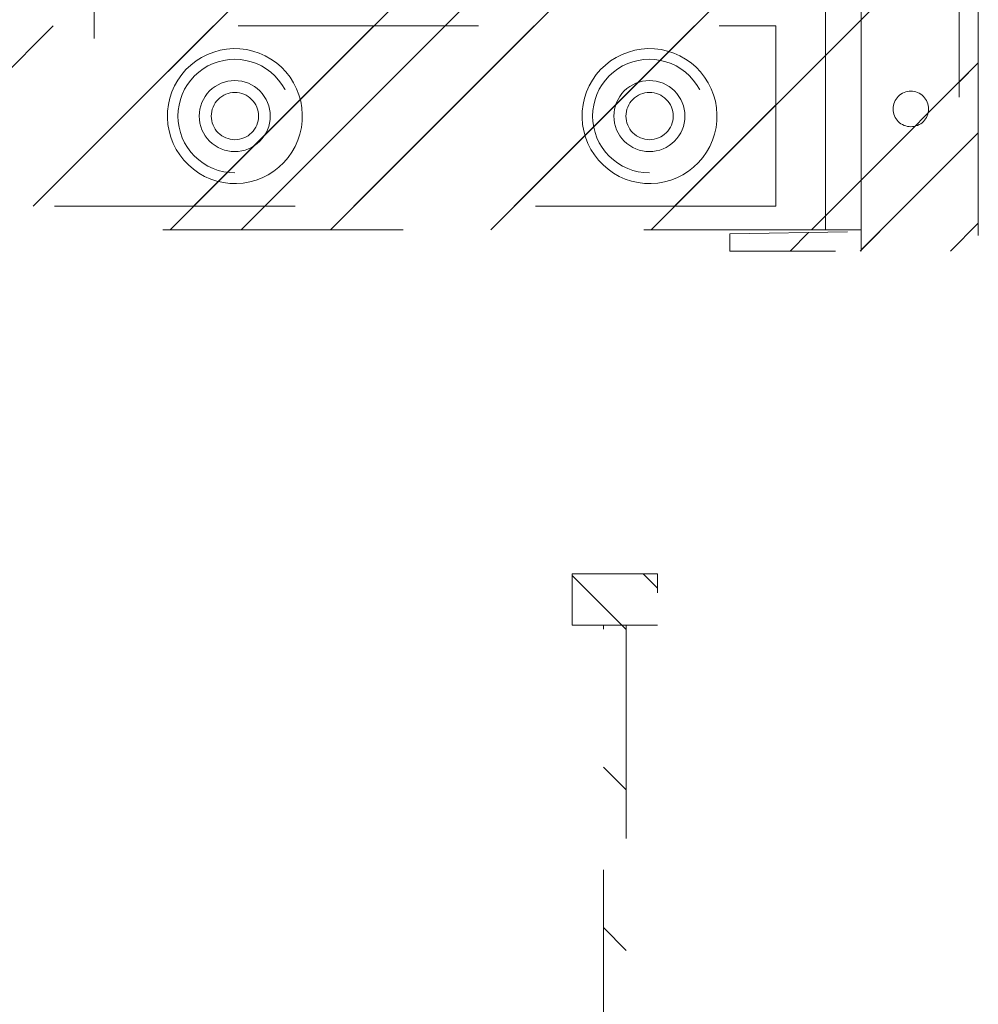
# Model space of a CAD drawing. Header units: inches. Extents: x -471 to -284, y -222 to 20.
# Tile 39 of 54: x -343.84 to -338.53, y -6.23 to -0.77. Entities that reach past the tile are written whole.
import ezdxf

# ---------------------------------------------------------------- set-up
doc = ezdxf.new("R2010")
doc.units = ezdxf.units.IN
doc.header["$LTSCALE"] = 32
doc.header["$MEASUREMENT"] = 0
doc.linetypes.add('Dash Style-1', pattern=[0.083328, 0.041656, -0.041672])
for name, color, linetype, lineweight in [('DashLineFill', 7, 'Dash Style-1', 13), ('Drawing', 7, 'Continuous', 18), ('None', 7, 'Continuous', 18), ('SolidLine', 7, 'Continuous', 15)]:
    doc.layers.add(name, color=color, linetype=linetype, lineweight=lineweight)
pattern_1 = [(45, (0, 0), (-1.61302, 1.93572), []), (45, (-1.0608, 1.0608), (-0.472346, 0.416761), [])]

# ---------------------------------------------------------------- blocks, each defined once
blk = doc.blocks.new('1BRPT9-Bracket (2D)')
at = {"layer": 'DashLineFill', "linetype": 'Continuous', "lineweight": 13}
h = blk.add_hatch(dxfattribs=at)
h.set_pattern_fill('Steel', color=253, style=0, pattern_type=2)
h.set_pattern_definition(pattern_1)
edge = h.paths.add_edge_path()
edge.add_arc((1.6779, -8.4882), 0.252, 270, 360)
edge.add_line((1.9299, -8.4882), (1.9299, -7.4803))
edge.add_line((1.9299, -7.4803), (2.3236, -7.4803))
edge.add_line((2.3236, -7.4803), (2.3236, 7.4611))
edge.add_line((2.3236, 7.4611), (1.9299, 7.4803))
edge.add_line((1.9299, 7.4803), (1.9299, 8.4882))
edge.add_arc((1.6779, 8.4882), 0.252, 360, 450)
edge.add_line((1.6779, 8.7402), (-2.3221, 8.7402))
edge.add_line((-2.3221, 8.7402), (-2.3221, -8.7402))
edge.add_line((-2.3221, -8.7402), (1.6779, -8.7402))
h = blk.add_hatch(dxfattribs=at)
h.set_pattern_fill('Steel', color=253, style=0, pattern_type=2)
h.set_pattern_definition(pattern_1)
h.paths.add_polyline_path([(-1.1488, 8.4252), (-1.118, 8.4237), (-1.0874, 8.4191), (-1.0574, 8.4116), (-1.0283, 8.4012), (-1.0004, 8.388), (-0.9739, 8.3721), (-0.949, 8.3537), (-0.9261, 8.3329), (-0.9054, 8.31), (-0.887, 8.2852), (-0.8711, 8.2587), (-0.8579, 8.2308), (-0.8474, 8.2017), (-0.8399, 8.1717), (-0.8354, 8.1411), (-0.8339, 8.1102), (-0.8354, 8.0794), (-0.8399, 8.0488), (-0.8474, 8.0188), (-0.8579, 7.9897), (-0.8711, 7.9618), (-0.887, 7.9353), (-0.9054, 7.9104), (-0.9261, 7.8875), (-0.949, 7.8668), (-0.9739, 7.8484), (-1.0004, 7.8325), (-1.0283, 7.8193), (-1.0574, 7.8088), (-1.0874, 7.8013), (-1.118, 7.7968), (-1.1488, 7.7953), (-1.1797, 7.7968), (-1.2103, 7.8013), (-1.2403, 7.8088), (-1.2694, 7.8193), (-1.2973, 7.8325), (-1.3238, 7.8484), (-1.3486, 7.8668), (-1.3716, 7.8875), (-1.3923, 7.9104), (-1.4107, 7.9353), (-1.4266, 7.9618), (-1.4398, 7.9897), (-1.4502, 8.0188), (-1.4577, 8.0488), (-1.4623, 8.0794), (-1.4638, 8.1102), (-1.4623, 8.1411), (-1.4577, 8.1717), (-1.4502, 8.2017), (-1.4398, 8.2308), (-1.4266, 8.2587), (-1.4107, 8.2852), (-1.3923, 8.31), (-1.3716, 8.3329), (-1.3486, 8.3537), (-1.3238, 8.3721), (-1.2973, 8.388), (-1.2694, 8.4012), (-1.2403, 8.4116), (-1.2103, 8.4191), (-1.1797, 8.4237)])
h = blk.add_hatch(dxfattribs=at)
h.set_pattern_fill('Steel', color=253, style=0, pattern_type=2)
h.set_pattern_definition(pattern_1)
h.paths.add_polyline_path([(1.1504, 8.4252), (1.1812, 8.4237), (1.2118, 8.4191), (1.2418, 8.4116), (1.2709, 8.4012), (1.2988, 8.388), (1.3254, 8.3721), (1.3502, 8.3537), (1.3731, 8.3329), (1.3938, 8.31), (1.4123, 8.2852), (1.4281, 8.2587), (1.4414, 8.2308), (1.4518, 8.2017), (1.4593, 8.1717), (1.4638, 8.1411), (1.4653, 8.1102), (1.4638, 8.0794), (1.4593, 8.0488), (1.4518, 8.0188), (1.4414, 7.9897), (1.4281, 7.9618), (1.4123, 7.9353), (1.3938, 7.9104), (1.3731, 7.8875), (1.3502, 7.8668), (1.3254, 7.8484), (1.2988, 7.8325), (1.2709, 7.8193), (1.2418, 7.8088), (1.2118, 7.8013), (1.1812, 7.7968), (1.1504, 7.7953), (1.1195, 7.7968), (1.0889, 7.8013), (1.0589, 7.8088), (1.0298, 7.8193), (1.0019, 7.8325), (0.9754, 7.8484), (0.9506, 7.8668), (0.9277, 7.8875), (0.9069, 7.9104), (0.8885, 7.9353), (0.8726, 7.9618), (0.8594, 7.9897), (0.849, 8.0188), (0.8415, 8.0488), (0.8369, 8.0794), (0.8354, 8.1102), (0.8369, 8.1411), (0.8415, 8.1717), (0.849, 8.2017), (0.8594, 8.2308), (0.8726, 8.2587), (0.8885, 8.2852), (0.9069, 8.31), (0.9277, 8.3329), (0.9506, 8.3537), (0.9754, 8.3721), (1.0019, 8.388), (1.0298, 8.4012), (1.0589, 8.4116), (1.0889, 8.4191), (1.1195, 8.4237)])
h = blk.add_hatch(dxfattribs=at)
h.set_pattern_fill('Steel', color=253, style=0, pattern_type=2)
h.set_pattern_definition(pattern_1)
h.paths.add_polyline_path([(-1.1488, 8.3071), (-1.1295, 8.3061), (-1.1104, 8.3033), (-1.0917, 8.2986), (-1.0735, 8.2921), (-1.056, 8.2838), (-1.0395, 8.2739), (-1.024, 8.2624), (-1.0096, 8.2494), (-0.9967, 8.2351), (-0.9852, 8.2196), (-0.9752, 8.203), (-0.967, 8.1856), (-0.9605, 8.1674), (-0.9558, 8.1486), (-0.9529, 8.1295), (-0.952, 8.1102), (-0.9529, 8.0909), (-0.9558, 8.0718), (-0.9605, 8.0531), (-0.967, 8.0349), (-0.9752, 8.0174), (-0.9852, 8.0009), (-0.9967, 7.9854), (-1.0096, 7.971), (-1.024, 7.9581), (-1.0395, 7.9466), (-1.056, 7.9366), (-1.0735, 7.9284), (-1.0917, 7.9219), (-1.1104, 7.9172), (-1.1295, 7.9143), (-1.1488, 7.9134), (-1.1681, 7.9143), (-1.1872, 7.9172), (-1.206, 7.9219), (-1.2242, 7.9284), (-1.2416, 7.9366), (-1.2582, 7.9466), (-1.2737, 7.9581), (-1.288, 7.971), (-1.301, 7.9854), (-1.3125, 8.0009), (-1.3224, 8.0174), (-1.3307, 8.0349), (-1.3372, 8.0531), (-1.3419, 8.0718), (-1.3447, 8.0909), (-1.3457, 8.1102), (-1.3447, 8.1295), (-1.3419, 8.1486), (-1.3372, 8.1674), (-1.3307, 8.1856), (-1.3224, 8.203), (-1.3125, 8.2196), (-1.301, 8.2351), (-1.288, 8.2494), (-1.2737, 8.2624), (-1.2582, 8.2739), (-1.2416, 8.2838), (-1.2242, 8.2921), (-1.206, 8.2986), (-1.1872, 8.3033), (-1.1681, 8.3061)])
h = blk.add_hatch(dxfattribs=at)
h.set_pattern_fill('Steel', color=253, style=0, pattern_type=2)
h.set_pattern_definition(pattern_1)
h.paths.add_polyline_path([(1.1504, 8.3071), (1.1697, 8.3061), (1.1888, 8.3033), (1.2075, 8.2986), (1.2257, 8.2921), (1.2432, 8.2838), (1.2597, 8.2739), (1.2753, 8.2624), (1.2896, 8.2494), (1.3025, 8.2351), (1.314, 8.2196), (1.324, 8.203), (1.3322, 8.1856), (1.3387, 8.1674), (1.3434, 8.1486), (1.3463, 8.1295), (1.3472, 8.1102), (1.3463, 8.0909), (1.3434, 8.0718), (1.3387, 8.0531), (1.3322, 8.0349), (1.324, 8.0174), (1.314, 8.0009), (1.3025, 7.9854), (1.2896, 7.971), (1.2753, 7.9581), (1.2597, 7.9466), (1.2432, 7.9366), (1.2257, 7.9284), (1.2075, 7.9219), (1.1888, 7.9172), (1.1697, 7.9143), (1.1504, 7.9134), (1.1311, 7.9143), (1.112, 7.9172), (1.0932, 7.9219), (1.075, 7.9284), (1.0576, 7.9366), (1.041, 7.9466), (1.0255, 7.9581), (1.0112, 7.971), (0.9982, 7.9854), (0.9867, 8.0009), (0.9768, 8.0174), (0.9685, 8.0349), (0.962, 8.0531), (0.9573, 8.0718), (0.9545, 8.0909), (0.9535, 8.1102), (0.9545, 8.1295), (0.9573, 8.1486), (0.962, 8.1674), (0.9685, 8.1856), (0.9768, 8.203), (0.9867, 8.2196), (0.9982, 8.2351), (1.0112, 8.2494), (1.0255, 8.2624), (1.041, 8.2739), (1.0576, 8.2838), (1.075, 8.2921), (1.0932, 8.2986), (1.112, 8.3033), (1.1311, 8.3061)])
at = {"layer": 'DashLineFill'}
blk.add_line((-2.1252, 8.7402), (-2.1252, -8.7402), dxfattribs=at)
at = {"layer": 'DashLineFill', "flags": 128}
blk.add_lwpolyline([(1.6779, -8.7402, 0.414214), (1.9299, -8.4882), (1.9299, -7.4803), (2.3236, -7.4803), (2.3236, 7.4611), (1.9299, 7.4803), (1.9299, 8.4882, 0.414214), (1.6779, 8.7402), (-2.3221, 8.7402), (-2.3221, -8.7402)], format="xyb", close=True, dxfattribs=at)
for points in [[(-1.1488, 8.4252), (-1.118, 8.4237), (-1.0874, 8.4191), (-1.0574, 8.4116), (-1.0283, 8.4012), (-1.0004, 8.388), (-0.9739, 8.3721), (-0.949, 8.3537), (-0.9261, 8.3329), (-0.9054, 8.31), (-0.887, 8.2852), (-0.8711, 8.2587), (-0.8579, 8.2308), (-0.8474, 8.2017), (-0.8399, 8.1717), (-0.8354, 8.1411), (-0.8339, 8.1102), (-0.8354, 8.0794), (-0.8399, 8.0488), (-0.8474, 8.0188), (-0.8579, 7.9897), (-0.8711, 7.9618), (-0.887, 7.9353), (-0.9054, 7.9104), (-0.9261, 7.8875), (-0.949, 7.8668), (-0.9739, 7.8484), (-1.0004, 7.8325), (-1.0283, 7.8193), (-1.0574, 7.8088), (-1.0874, 7.8013), (-1.118, 7.7968), (-1.1488, 7.7953), (-1.1797, 7.7968), (-1.2103, 7.8013), (-1.2403, 7.8088), (-1.2694, 7.8193), (-1.2973, 7.8325), (-1.3238, 7.8484), (-1.3486, 7.8668), (-1.3716, 7.8875), (-1.3923, 7.9104), (-1.4107, 7.9353), (-1.4266, 7.9618), (-1.4398, 7.9897), (-1.4502, 8.0188), (-1.4577, 8.0488), (-1.4623, 8.0794), (-1.4638, 8.1102), (-1.4623, 8.1411), (-1.4577, 8.1717), (-1.4502, 8.2017), (-1.4398, 8.2308), (-1.4266, 8.2587), (-1.4107, 8.2852), (-1.3923, 8.31), (-1.3716, 8.3329), (-1.3486, 8.3537), (-1.3238, 8.3721), (-1.2973, 8.388), (-1.2694, 8.4012), (-1.2403, 8.4116), (-1.2103, 8.4191), (-1.1797, 8.4237)], [(1.1504, 8.4252), (1.1812, 8.4237), (1.2118, 8.4191), (1.2418, 8.4116), (1.2709, 8.4012), (1.2988, 8.388), (1.3254, 8.3721), (1.3502, 8.3537), (1.3731, 8.3329), (1.3938, 8.31), (1.4123, 8.2852), (1.4281, 8.2587), (1.4414, 8.2308), (1.4518, 8.2017), (1.4593, 8.1717), (1.4638, 8.1411), (1.4653, 8.1102), (1.4638, 8.0794), (1.4593, 8.0488), (1.4518, 8.0188), (1.4414, 7.9897), (1.4281, 7.9618), (1.4123, 7.9353), (1.3938, 7.9104), (1.3731, 7.8875), (1.3502, 7.8668), (1.3254, 7.8484), (1.2988, 7.8325), (1.2709, 7.8193), (1.2418, 7.8088), (1.2118, 7.8013), (1.1812, 7.7968), (1.1504, 7.7953), (1.1195, 7.7968), (1.0889, 7.8013), (1.0589, 7.8088), (1.0298, 7.8193), (1.0019, 7.8325), (0.9754, 7.8484), (0.9506, 7.8668), (0.9277, 7.8875), (0.9069, 7.9104), (0.8885, 7.9353), (0.8726, 7.9618), (0.8594, 7.9897), (0.849, 8.0188), (0.8415, 8.0488), (0.8369, 8.0794), (0.8354, 8.1102), (0.8369, 8.1411), (0.8415, 8.1717), (0.849, 8.2017), (0.8594, 8.2308), (0.8726, 8.2587), (0.8885, 8.2852), (0.9069, 8.31), (0.9277, 8.3329), (0.9506, 8.3537), (0.9754, 8.3721), (1.0019, 8.388), (1.0298, 8.4012), (1.0589, 8.4116), (1.0889, 8.4191), (1.1195, 8.4237)], [(-1.1488, 8.3071), (-1.1295, 8.3061), (-1.1104, 8.3033), (-1.0917, 8.2986), (-1.0735, 8.2921), (-1.056, 8.2838), (-1.0395, 8.2739), (-1.024, 8.2624), (-1.0096, 8.2494), (-0.9967, 8.2351), (-0.9852, 8.2196), (-0.9752, 8.203), (-0.967, 8.1856), (-0.9605, 8.1674), (-0.9558, 8.1486), (-0.9529, 8.1295), (-0.952, 8.1102), (-0.9529, 8.0909), (-0.9558, 8.0718), (-0.9605, 8.0531), (-0.967, 8.0349), (-0.9752, 8.0174), (-0.9852, 8.0009), (-0.9967, 7.9854), (-1.0096, 7.971), (-1.024, 7.9581), (-1.0395, 7.9466), (-1.056, 7.9366), (-1.0735, 7.9284), (-1.0917, 7.9219), (-1.1104, 7.9172), (-1.1295, 7.9143), (-1.1488, 7.9134), (-1.1681, 7.9143), (-1.1872, 7.9172), (-1.206, 7.9219), (-1.2242, 7.9284), (-1.2416, 7.9366), (-1.2582, 7.9466), (-1.2737, 7.9581), (-1.288, 7.971), (-1.301, 7.9854), (-1.3125, 8.0009), (-1.3224, 8.0174), (-1.3307, 8.0349), (-1.3372, 8.0531), (-1.3419, 8.0718), (-1.3447, 8.0909), (-1.3457, 8.1102), (-1.3447, 8.1295), (-1.3419, 8.1486), (-1.3372, 8.1674), (-1.3307, 8.1856), (-1.3224, 8.203), (-1.3125, 8.2196), (-1.301, 8.2351), (-1.288, 8.2494), (-1.2737, 8.2624), (-1.2582, 8.2739), (-1.2416, 8.2838), (-1.2242, 8.2921), (-1.206, 8.2986), (-1.1872, 8.3033), (-1.1681, 8.3061)], [(1.1504, 8.3071), (1.1697, 8.3061), (1.1888, 8.3033), (1.2075, 8.2986), (1.2257, 8.2921), (1.2432, 8.2838), (1.2597, 8.2739), (1.2753, 8.2624), (1.2896, 8.2494), (1.3025, 8.2351), (1.314, 8.2196), (1.324, 8.203), (1.3322, 8.1856), (1.3387, 8.1674), (1.3434, 8.1486), (1.3463, 8.1295), (1.3472, 8.1102), (1.3463, 8.0909), (1.3434, 8.0718), (1.3387, 8.0531), (1.3322, 8.0349), (1.324, 8.0174), (1.314, 8.0009), (1.3025, 7.9854), (1.2896, 7.971), (1.2753, 7.9581), (1.2597, 7.9466), (1.2432, 7.9366), (1.2257, 7.9284), (1.2075, 7.9219), (1.1888, 7.9172), (1.1697, 7.9143), (1.1504, 7.9134), (1.1311, 7.9143), (1.112, 7.9172), (1.0932, 7.9219), (1.075, 7.9284), (1.0576, 7.9366), (1.041, 7.9466), (1.0255, 7.9581), (1.0112, 7.971), (0.9982, 7.9854), (0.9867, 8.0009), (0.9768, 8.0174), (0.9685, 8.0349), (0.962, 8.0531), (0.9573, 8.0718), (0.9545, 8.0909), (0.9535, 8.1102), (0.9545, 8.1295), (0.9573, 8.1486), (0.962, 8.1674), (0.9685, 8.1856), (0.9768, 8.203), (0.9867, 8.2196), (0.9982, 8.2351), (1.0112, 8.2494), (1.0255, 8.2624), (1.041, 8.2739), (1.0576, 8.2838), (1.075, 8.2921), (1.0932, 8.2986), (1.112, 8.3033), (1.1311, 8.3061)]]:
    blk.add_lwpolyline(points, close=True, dxfattribs=at)
blk = doc.blocks.new('1BRPT8_Cover (2D)')
at = {"layer": 'DashLineFill', "linetype": 'Continuous', "lineweight": 13}
h = blk.add_hatch(dxfattribs=at)
h.set_pattern_fill('Steel', color=253, style=0, pattern_type=2)
h.set_pattern_definition(pattern_1)
h.paths.add_polyline_path([(-1.5945, -8.7638), (-2.3228, -8.7638), (-2.3228, -8.7511), (-2.8261, -8.7423), (-2.8664, -8.7028), (-2.8664, -6.673), (-2.8472, -6.6533), (-2.3228, -6.6441), (-2.3228, -6.5842), (-2.8472, -6.5751), (-2.8664, -6.5554), (-2.8664, -4.4682), (-2.8472, -4.4486), (-2.3228, -4.4394), (-2.3228, -4.3795), (-2.8472, -4.3703), (-2.8664, -4.3507), (-2.8664, -2.2635), (-2.8472, -2.2438), (-2.3228, -2.2347), (-2.3228, -2.1748), (-2.8472, -2.1656), (-2.8664, -2.1459), (-2.8664, -0.0588), (-2.8472, -0.0391), (-2.3228, -0.03), (-2.3228, 0.03), (-2.8472, 0.0391), (-2.8664, 0.0588), (-2.8664, 2.1459), (-2.8472, 2.1656), (-2.3228, 2.1748), (-2.3228, 2.2347), (-2.8472, 2.2438), (-2.8664, 2.2635), (-2.8664, 4.3507), (-2.8472, 4.3703), (-2.3228, 4.3795), (-2.3228, 4.4394), (-2.8472, 4.4486), (-2.8664, 4.4682), (-2.8655, 6.5554), (-2.8472, 6.5751), (-2.3228, 6.5842), (-2.3228, 6.6441), (-2.8472, 6.6533), (-2.8664, 6.673), (-2.8664, 8.7028), (-2.8261, 8.7423), (-1.5945, 8.7638), (-1.5945, 8.8583), (-2.9724, 8.8583), (-2.9724, -8.8583), (-1.5945, -8.8583)])
h = blk.add_hatch(dxfattribs=at)
h.set_pattern_fill('Steel', color=253, style=0, pattern_type=2)
h.set_pattern_definition(pattern_1)
h.paths.add_polyline_path([(-2.3228, 8.8583), (-2.3228, -8.8583), (-2.9724, -8.8583), (-2.9724, 8.8583)])
at = {"layer": 'DashLineFill', "flags": 128}
for points in [[(-1.5945, -8.7638), (-2.3228, -8.7638), (-2.3228, -8.7511), (-2.8261, -8.7423), (-2.8664, -8.7028), (-2.8664, -6.673), (-2.8472, -6.6533), (-2.3228, -6.6441), (-2.3228, -6.5842), (-2.8472, -6.5751), (-2.8664, -6.5554), (-2.8664, -4.4682), (-2.8472, -4.4486), (-2.3228, -4.4394), (-2.3228, -4.3795), (-2.8472, -4.3703), (-2.8664, -4.3507), (-2.8664, -2.2635), (-2.8472, -2.2438), (-2.3228, -2.2347), (-2.3228, -2.1748), (-2.8472, -2.1656), (-2.8664, -2.1459), (-2.8664, -0.0588), (-2.8472, -0.0391), (-2.3228, -0.03), (-2.3228, 0.03), (-2.8472, 0.0391), (-2.8664, 0.0588), (-2.8664, 2.1459), (-2.8472, 2.1656), (-2.3228, 2.1748), (-2.3228, 2.2347), (-2.8472, 2.2438), (-2.8664, 2.2635), (-2.8664, 4.3507), (-2.8472, 4.3703), (-2.3228, 4.3795), (-2.3228, 4.4394), (-2.8472, 4.4486), (-2.8664, 4.4682), (-2.8655, 6.5554), (-2.8472, 6.5751), (-2.3228, 6.5842), (-2.3228, 6.6441), (-2.8472, 6.6533), (-2.8664, 6.673), (-2.8664, 8.7028), (-2.8261, 8.7423), (-1.5945, 8.7638), (-1.5945, 8.8583), (-2.9724, 8.8583), (-2.9724, -8.8583), (-1.5945, -8.8583)], [(-2.3228, 8.8583), (-2.3228, -8.8583), (-2.9724, -8.8583), (-2.9724, 8.8583)]]:
    blk.add_lwpolyline(points, close=True, dxfattribs=at)
at = {"layer": 'SolidLine', "flags": 128}
blk.add_lwpolyline([(-2.5, 8.0709), (-2.5005, 8.0612), (-2.5019, 8.0517), (-2.5042, 8.0423), (-2.5075, 8.0332), (-2.5116, 8.0245), (-2.5166, 8.0162), (-2.5223, 8.0084), (-2.5288, 8.0013), (-2.536, 7.9948), (-2.5437, 7.989), (-2.552, 7.9841), (-2.5608, 7.9799), (-2.5699, 7.9767), (-2.5792, 7.9743), (-2.5888, 7.9729), (-2.5984, 7.9724), (-2.6081, 7.9729), (-2.6176, 7.9743), (-2.627, 7.9767), (-2.6361, 7.9799), (-2.6448, 7.9841), (-2.6531, 7.989), (-2.6609, 7.9948), (-2.668, 8.0013), (-2.6745, 8.0084), (-2.6803, 8.0162), (-2.6852, 8.0245), (-2.6894, 8.0332), (-2.6926, 8.0423), (-2.695, 8.0517), (-2.6964, 8.0612), (-2.6969, 8.0709), (-2.6964, 8.0805), (-2.695, 8.0901), (-2.6926, 8.0994), (-2.6894, 8.1085), (-2.6852, 8.1173), (-2.6803, 8.1255), (-2.6745, 8.1333), (-2.668, 8.1405), (-2.6609, 8.1469), (-2.6531, 8.1527), (-2.6448, 8.1577), (-2.6361, 8.1618), (-2.627, 8.1651), (-2.6176, 8.1674), (-2.6081, 8.1688), (-2.5984, 8.1693), (-2.5888, 8.1688), (-2.5792, 8.1674), (-2.5699, 8.1651), (-2.5608, 8.1618), (-2.552, 8.1577), (-2.5437, 8.1527), (-2.536, 8.1469), (-2.5288, 8.1405), (-2.5223, 8.1333), (-2.5166, 8.1255), (-2.5116, 8.1173), (-2.5075, 8.1085), (-2.5042, 8.0994), (-2.5019, 8.0901), (-2.5005, 8.0805)], close=True, dxfattribs=at)
blk = doc.blocks.new('1BRPT5-RightBeam (2D)')
at = {"layer": 'DashLineFill', "linetype": 'Continuous', "lineweight": 13}
h = blk.add_hatch(dxfattribs=at)
h.set_pattern_fill('Steel', color=253, style=0, pattern_type=2)
h.set_pattern_definition(pattern_1)
h.paths.add_polyline_path([(-1.8504, 0.5), (20.4724, 0.5), (20.4724, -0.5), (-1.8504, -0.5)])
at = {"layer": 'DashLineFill', "flags": 128}
blk.add_lwpolyline([(-1.8504, 0.5), (20.4724, 0.5), (20.4724, -0.5), (-1.8504, -0.5)], close=True, dxfattribs=at)
at = {"layer": 'SolidLine', "flags": 128}
for points in [[(-1.1768, -0.373), (-1.2132, -0.3686), (-1.2491, -0.3606), (-1.2839, -0.3491), (-1.3175, -0.3342), (-1.3494, -0.3162), (-1.3795, -0.2951), (-1.4073, -0.2711), (-1.4326, -0.2445), (-1.4552, -0.2156), (-1.4749, -0.1846), (-1.4914, -0.1519), (-1.5047, -0.1176), (-1.5145, -0.0823), (-1.5208, -0.0461), (-1.5235, -0.0095), (-1.5227, 0.0272), (-1.5182, 0.0636), (-1.5102, 0.0995), (-1.4987, 0.1343), (-1.4838, 0.1679), (-1.4658, 0.1998), (-1.4447, 0.2299), (-1.4207, 0.2577), (-1.3942, 0.283), (-1.3652, 0.3056), (-1.3342, 0.3253), (-1.3015, 0.3418), (-1.2672, 0.3551), (-1.2319, 0.3649), (-1.1957, 0.3712), (-1.1591, 0.3739), (-1.1224, 0.373), (-1.086, 0.3686), (-1.0502, 0.3606), (-1.0153, 0.3491), (-0.9817, 0.3342), (-0.9498, 0.3162), (-0.9197, 0.2951), (-0.8919, 0.2711), (-0.8666, 0.2446), (-0.844, 0.2156), (-0.8243, 0.1846), (-0.8078, 0.1519), (-0.7945, 0.1176), (-0.7847, 0.0823), (-0.7784, 0.0461), (-0.7757, 0.0095), (-0.7766, -0.0272), (-0.781, -0.0636), (-0.789, -0.0995), (-0.8005, -0.1343), (-0.8154, -0.1679), (-0.8334, -0.1998), (-0.8545, -0.2299), (-0.8785, -0.2577), (-0.9051, -0.283), (-0.934, -0.3056), (-0.965, -0.3253), (-0.9977, -0.3418), (-1.032, -0.3551), (-1.0673, -0.3649), (-1.1035, -0.3712), (-1.1401, -0.3739)], [(1.1224, -0.373), (1.086, -0.3686), (1.0502, -0.3606), (1.0153, -0.3491), (0.9817, -0.3342), (0.9498, -0.3162), (0.9197, -0.2951), (0.8919, -0.2711), (0.8666, -0.2445), (0.844, -0.2156), (0.8243, -0.1846), (0.8078, -0.1519), (0.7945, -0.1176), (0.7847, -0.0823), (0.7784, -0.0461), (0.7757, -0.0095), (0.7766, 0.0272), (0.781, 0.0636), (0.789, 0.0995), (0.8005, 0.1343), (0.8154, 0.1679), (0.8334, 0.1998), (0.8545, 0.2299), (0.8785, 0.2577), (0.9051, 0.283), (0.934, 0.3056), (0.965, 0.3253), (0.9977, 0.3418), (1.032, 0.3551), (1.0673, 0.3649), (1.1035, 0.3712), (1.1401, 0.3739), (1.1768, 0.373), (1.2132, 0.3686), (1.2491, 0.3606), (1.2839, 0.3491), (1.3175, 0.3342), (1.3494, 0.3162), (1.3795, 0.2951), (1.4073, 0.2711), (1.4326, 0.2446), (1.4552, 0.2156), (1.4749, 0.1846), (1.4914, 0.1519), (1.5047, 0.1176), (1.5145, 0.0823), (1.5208, 0.0461), (1.5235, 0.0095), (1.5227, -0.0272), (1.5182, -0.0636), (1.5102, -0.0995), (1.4987, -0.1343), (1.4838, -0.1679), (1.4658, -0.1998), (1.4447, -0.2299), (1.4207, -0.2577), (1.3942, -0.283), (1.3652, -0.3056), (1.3342, -0.3253), (1.3015, -0.3418), (1.2672, -0.3551), (1.2319, -0.3649), (1.1957, -0.3712), (1.1591, -0.3739)], [(-1.1496, -0.1308), (-1.1624, -0.1302), (-1.1751, -0.1283), (-1.1876, -0.1252), (-1.1997, -0.1209), (-1.2113, -0.1154), (-1.2223, -0.1088), (-1.2326, -0.1011), (-1.2421, -0.0925), (-1.2508, -0.083), (-1.2584, -0.0727), (-1.265, -0.0617), (-1.2705, -0.0501), (-1.2748, -0.038), (-1.2779, -0.0255), (-1.2798, -0.0128), (-1.2805, 0), (-1.2798, 0.0128), (-1.2779, 0.0255), (-1.2748, 0.038), (-1.2705, 0.0501), (-1.265, 0.0617), (-1.2584, 0.0727), (-1.2508, 0.083), (-1.2421, 0.0925), (-1.2326, 0.1011), (-1.2223, 0.1088), (-1.2113, 0.1154), (-1.1997, 0.1209), (-1.1876, 0.1252), (-1.1751, 0.1283), (-1.1624, 0.1302), (-1.1496, 0.1308), (-1.1368, 0.1302), (-1.1241, 0.1283), (-1.1116, 0.1252), (-1.0995, 0.1209), (-1.0879, 0.1154), (-1.0769, 0.1088), (-1.0666, 0.1011), (-1.0571, 0.0925), (-1.0485, 0.083), (-1.0408, 0.0727), (-1.0342, 0.0617), (-1.0287, 0.0501), (-1.0244, 0.038), (-1.0213, 0.0255), (-1.0194, 0.0128), (-1.0188, 0), (-1.0194, -0.0128), (-1.0213, -0.0255), (-1.0244, -0.038), (-1.0287, -0.0501), (-1.0342, -0.0617), (-1.0408, -0.0727), (-1.0485, -0.083), (-1.0571, -0.0925), (-1.0666, -0.1011), (-1.0769, -0.1088), (-1.0879, -0.1154), (-1.0995, -0.1209), (-1.1116, -0.1252), (-1.1241, -0.1283), (-1.1368, -0.1302)], [(1.2805, 0), (1.2798, -0.0128), (1.2779, -0.0255), (1.2748, -0.038), (1.2705, -0.0501), (1.265, -0.0617), (1.2584, -0.0727), (1.2508, -0.083), (1.2421, -0.0925), (1.2326, -0.1011), (1.2223, -0.1088), (1.2113, -0.1154), (1.1997, -0.1209), (1.1876, -0.1252), (1.1751, -0.1283), (1.1624, -0.1302), (1.1496, -0.1308), (1.1368, -0.1302), (1.1241, -0.1283), (1.1116, -0.1252), (1.0995, -0.1209), (1.0879, -0.1154), (1.0769, -0.1088), (1.0666, -0.1011), (1.0571, -0.0925), (1.0485, -0.083), (1.0408, -0.0727), (1.0342, -0.0617), (1.0287, -0.0501), (1.0244, -0.038), (1.0213, -0.0255), (1.0194, -0.0128), (1.0188, 0), (1.0194, 0.0128), (1.0213, 0.0255), (1.0244, 0.038), (1.0287, 0.0501), (1.0342, 0.0617), (1.0408, 0.0727), (1.0485, 0.083), (1.0571, 0.0925), (1.0666, 0.1011), (1.0769, 0.1088), (1.0879, 0.1154), (1.0995, 0.1209), (1.1116, 0.1252), (1.1241, 0.1283), (1.1368, 0.1302), (1.1496, 0.1308), (1.1624, 0.1302), (1.1751, 0.1283), (1.1876, 0.1252), (1.1997, 0.1209), (1.2113, 0.1154), (1.2223, 0.1088), (1.2326, 0.1011), (1.2421, 0.0925), (1.2508, 0.083), (1.2584, 0.0727), (1.265, 0.0617), (1.2705, 0.0501), (1.2748, 0.038), (1.2779, 0.0255), (1.2798, 0.0128)]]:
    blk.add_lwpolyline(points, close=True, dxfattribs=at)
blk = doc.blocks.new('Group-83')
at = {"layer": 'None', "color": 7, "rotation": 180}
for name, p in [('1BRPT8_Cover (2D)', (62.9921, -12.0079)), ('1BRPT9-Bracket (2D)', (62.9921, -12.0079)), ('1BRPT5-RightBeam (2D)', (62.9921, -20.1181))]:
    blk.add_blockref(name, p, dxfattribs=at)
blk = doc.blocks.new('TiMotion_Handset (2D)')
at = {"layer": 'DashLineFill', "linetype": 'Continuous', "lineweight": 13}
h = blk.add_hatch(dxfattribs=at)
h.set_pattern_fill('Steel', color=253, style=0, pattern_type=2)
h.set_pattern_definition(pattern_1)
h.paths.add_polyline_path([(-7.06, 1.1934), (-7.06, 0.721), (-7.3435, 0.721), (-7.3435, 1.1934)])
h = blk.add_hatch(dxfattribs=at)
h.set_pattern_fill('Steel', color=253, style=0, pattern_type=2)
h.set_pattern_definition(pattern_1)
h.paths.add_polyline_path([(-1.8298, 1.0202), (-1.8298, 0.8942), (-7.06, 0.8942), (-7.06, 1.0202)])
at = {"layer": 'DashLineFill', "flags": 128}
for points in [[(-7.06, 1.1934), (-7.06, 0.721), (-7.3435, 0.721), (-7.3435, 1.1934)], [(-1.8298, 1.0202), (-1.8298, 0.8942), (-7.06, 0.8942), (-7.06, 1.0202)]]:
    blk.add_lwpolyline(points, close=True, dxfattribs=at)
blk = doc.blocks.new('Group-87')
at = {"layer": 'None'}
blk.add_blockref('Group-83', (0, 0), dxfattribs=at)
at = {"layer": 'None', "color": 7, "rotation": 270}
blk.add_blockref('TiMotion_Handset (2D)', (62.9921, -30), dxfattribs=at)
blk = doc.blocks.new('SL Credenza Desk (2D)')
at = {"layer": 'None'}
blk.add_blockref('Group-87', (0, 0), dxfattribs=at)
at = {"layer": 'Drawing', "color": 0, "flags": 1}
for tag in ['Tag', 'Catalog', 'Option1', 'Option2', 'Option3', 'Option4', 'Option5', 'Option6', 'Option7', 'Option8', 'Option9', 'Option10', 'Option11', 'Option12', 'Custom', 'FinishGroup', 'Discount', 'Item2', 'Item3', 'Item6', 'Item8', 'Item9', 'Item10', 'Item12', 'Item13', 'Item16', 'Item18', 'Item19', 'Item20', 'Item21', 'Item22', 'Item23', 'Item24', 'Item25', 'Item1', 'Item4', 'Item5', 'Item7', 'Item11', 'Item14', 'Item15', 'Item17']:
    blk.add_attdef(tag, (-44.9915, 3.3081), '', height=0.00709, dxfattribs=at)

msp = doc.modelspace()

# ---------------------------------------------------------------- block references
at = {"layer": 'Drawing'}
msp.add_blockref('SL Credenza Desk (2D)', (-404.4902, 18.815), dxfattribs=at)

doc.saveas('drawing.dxf')
